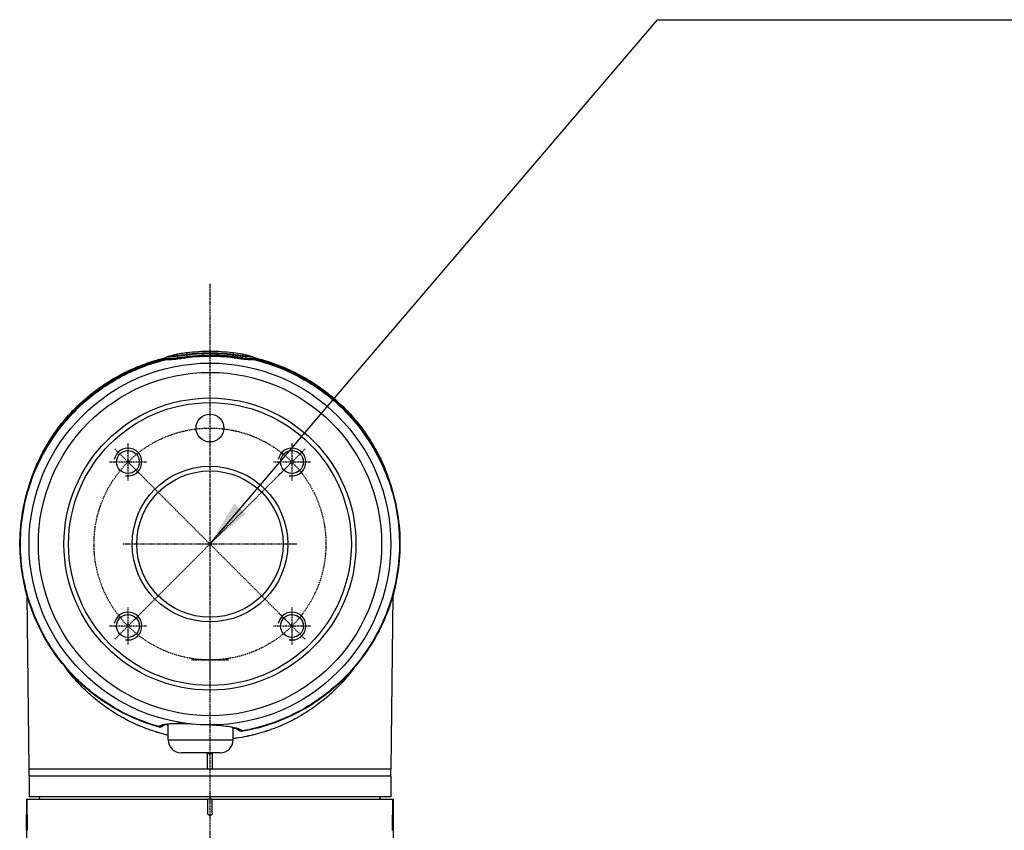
# Model space of a CAD drawing. Header units: millimetres. Extents: x 0 to 4378, y 0 to 2376.
# Tile 143 of 256: x 736 to 948, y 1637 to 1812. Entities that reach past the tile are written whole.
import ezdxf

# ---------------------------------------------------------------- set-up
doc = ezdxf.new("R2010")
doc.units = ezdxf.units.MM
doc.header["$LTSCALE"] = 0.2
doc.linetypes.add('CENTER2', pattern=[1.125, 0.75, -0.125, 0.125, -0.125])
doc.layers.add('01_Object Line', color=4, linetype='Continuous')
doc.layers.add('02_Center Line', color=1, linetype='CENTER2')
doc.styles.add('Rainbow-5.0 Style', font='malgunsl.ttf')
doc.dimstyles.new('Rainbow-5.0 Style', dxfattribs={"dimtxt": 4, "dimasz": 2.5, "dimexe": 1, "dimexo": 1, "dimgap": 1, "dimtad": 1, "dimdsep": 46, "dimtxsty": 'Rainbow-5.0 Style', "dimcen": 0, "dimclrd": 251, "dimclre": 251, "dimclrt": 7, "dimazin": 3, "dimtp": 0.1, "dimtm": 0.1, "dimtfac": 0.61, "dimtmove": 0, "dimatfit": 3, "dimfxl": 1, "dimlwd": -1, "dimlwe": -1, "dimarcsym": 1})

# ---------------------------------------------------------------- blocks, each defined once
blk = doc.blocks.new('A$Cd3ae7b64')
for p, q in [((0, 1138.06), (0, 1138.06)), ((-10.46, 1136.39), (-10.46, 1136.39)), ((40.47, 1102.47), (40.47, 1102.47)), ((-39.43, 1086.22), (-39.43, 1086.22)), ((-39.01, 1048.4), (-39.42, 1085.77)), ((39.42, 1085.78), (39.01, 1048.4)), ((39.43, 1086.24), (39.43, 1086.23)), ((-29.04, 1067.69), (-29.04, 1067.69)), ((29.02, 1067.67), (29.02, 1067.67)), ((-23.26, 1062.35), (-23.26, 1062.35)), ((-22.98, 1062.14), (-22.98, 1062.14)), ((22.98, 1062.14), (22.98, 1062.14)), ((23.26, 1062.35), (23.26, 1062.35)), ((-21.51, 1061.11), (-21.51, 1061.11)), ((-19.69, 1059.97), (-19.69, 1059.97)), ((19.69, 1059.97), (19.69, 1059.97)), ((21.51, 1061.11), (21.51, 1061.11)), ((-18.1, 1059.08), (-18.1, 1059.08)), ((-16.19, 1058.14), (-16.19, 1058.14)), ((-14.45, 1057.4), (-14.45, 1057.4)), ((-9, 1058.18), (-9, 1058.18)), ((-9, 1054.7), (-9, 1058.08)), ((5, 1057.42), (5, 1057.42)), ((5, 1054.7), (5, 1057.32)), ((14.45, 1057.4), (14.45, 1057.4)), ((16.19, 1058.14), (16.19, 1058.14)), ((18.1, 1059.08), (18.1, 1059.08)), ((-12.79, 1056.78), (-12.79, 1056.78)), ((8.7, 1055.61), (8.7, 1055.61)), ((12.79, 1056.78), (12.79, 1056.78)), ((-9, 1054.7), (5, 1054.7)), ((2.2, 1051.9), (-6.2, 1051.9)), ((-0.5, 1048.47), (-0.5, 1051.77)), ((0.5, 1051.77), (0.5, 1048.47)), ((-0.49, 1048.4), (-39.01, 1048.4)), ((-39, 1046.9), (-39, 1048.4)), ((39, 1046.9), (-39, 1046.9)), ((39, 1046.9), (-39, 1046.9)), ((-39, 1046.9), (-39, 1042.4)), ((0.49, 1048.4), (-0.49, 1048.4)), ((39.01, 1048.4), (0.49, 1048.4)), ((39, 1046.9), (39, 1048.4)), ((39, 1046.9), (39, 1042.4)), ((39, 1042.4), (-39, 1042.4)), ((-36.71, 1041.9), (-36.72, 1042.4)), ((36.71, 1041.9), (36.72, 1042.4)), ((-39.47, 1041.9), (-39.53, 1035.2)), ((-39.53, 1035.2), (-39.47, 1041.9)), ((-39.47, 1041.9), (-39.47, 1041.9)), ((-39.43, 1041.9), (-39.47, 1041.9)), ((-39.43, 1041.9), (-0.5, 1041.9)), ((-39.37, 1035.2), (-39.43, 1041.9)), ((0.5, 1041.9), (-0.5, 1041.9)), ((-0.5, 1041.9), (-0.5, 1038.9)), ((0.5, 1041.9), (39.43, 1041.9)), ((0.5, 1038.9), (0.5, 1041.9)), ((39.37, 1035.2), (39.43, 1041.9)), ((39.43, 1041.9), (39.47, 1041.9)), ((39.47, 1041.9), (39.47, 1041.9)), ((39.47, 1041.9), (39.53, 1035.2)), ((39.53, 1035.2), (39.47, 1041.9)), ((-39.53, 1035.2), (-39.13, 998.61)), ((-39.37, 1035.2), (-39.53, 1035.2)), ((39.53, 1035.2), (39.13, 998.61)), ((39.37, 1035.2), (39.53, 1035.2))]:
    blk.add_line(p, q)
for centre, radius in [((0, 1096.9), 39), ((0, 1096.9), 37), ((0, 1096.9), 31.48), ((0, 1096.9), 30.48), ((0, 1121.9), 3), ((-17.68, 1114.58), 2.46), ((17.67, 1114.58), 2.46), ((0, 1096.9), 16.77), ((0, 1096.9), 15.77), ((-17.68, 1079.22), 2.46), ((17.67, 1079.22), 2.46)]:
    blk.add_circle(centre, radius)
for centre, radius, start, end in [((-6.2, 1054.7), 2.8, 180, 270), ((2.2, 1054.7), 2.8, 270, 0), ((0, 1092.29), 40.53, 269.2927, 270.7064)]:
    blk.add_arc(centre, radius, start, end)
for centre, major_axis, ratio, start_param, end_param in [((-0.01, 1138.3), (0.002, 0.393), 0.011038, 2.226159, 2.73087), ((-6.56, 1138.25), (-3.48, -0.56), 0.198993, 1.415823, 1.495187), ((-6.92, 1137.76), (0.013, -0.43), 0.572551, 0.497241, 0.94988), ((-6.29, 1137.49), (0.048, -0.36), 0.068421, 6.045135, 6.04712), ((6.29, 1137.49), (0.044, 0.36), 0.063005, 3.372836, 3.376814), ((6.94, 1137.76), (0.032, 0.43), 0.578776, 2.218613, 2.668297), ((6.57, 1138.25), (-3.48, 0.56), 0.198992, 1.646411, 1.725774), ((-10.75, 1058.49), (0.692, -0.721), 0.94914, 5.222817, 6.283416), ((-10.75, 1058.49), (0.692, -0.721), 0.94914, 0.000231, 0.000366), ((-4.76, 1059.16), (-0.033, -0.999), 0.306864, 5.991051, 6.283189), ((-4.76, 1059.16), (-0.033, -0.999), 0.306864, 0.000003, 0.000147), ((0, 1058.9), (-0.015, -1), 0.222199, 0.000009, 0.066809), ((0, 1058.9), (-0.015, -1), 0.222199, 6.283177, 6.283194), ((0.76, 1058.87), (-0.072, -0.997), 0.306297, 6.283183, 6.575941), ((6.75, 1057.59), (-0.721, -0.693), 0.945259, 6.282953, 6.283018), ((6.75, 1057.59), (-0.721, -0.693), 0.945259, 6.283018, 7.283935), ((0.44, 1048.46), (-0.941, 0.011), 0.685799, 0.008117, 0.114309), ((-0.44, 1048.46), (0.941, 0.011), 0.685799, 6.168879, 6.275069)]:
    blk.add_ellipse(centre, major_axis=major_axis, ratio=ratio, start_param=start_param, end_param=end_param)
for points, knots in [([(-9.27, 1137.22), (-9.06, 1137.31), (-8.84, 1137.38), (-8.38, 1137.51), (-8.12, 1137.59), (-7.57, 1137.74), (-7.28, 1137.81), (-6.99, 1137.87)], [0, 0, 0, 0, 0.0687662, 0.0687662, 0.1523206, 0.1523206, 0.2423805, 0.2423805, 0.2423805, 0.2423805]), ([(-6.99, 1137.87), (-6.48, 1137.99), (-5.97, 1138.05), (-5.3, 1138.14), (-5.15, 1138.16), (-4.99, 1138.17)], [0, 0, 0, 0, 0.1551388, 0.1551388, 0.2022234, 0.2022234, 0.2022234, 0.2022234]), ([(-6.99, 1137.48), (-6.99, 1137.53), (-6.99, 1137.59), (-6.99, 1137.63), (-6.99, 1137.79), (-6.99, 1137.87), (-6.99, 1137.87)], [-8.25646, -8.25646, -8.25646, -8.25646, -7.624618, -7.624618, -7.624618, -5.44854, -5.44854, -5.44854, -5.44854]), ([(-4.99, 1138.17), (-4.99, 1138.17), (-4.99, 1138.09), (-4.99, 1137.92), (-4.99, 1137.87), (-4.99, 1137.81), (-4.99, 1137.75)], [5.554248, 5.554248, 5.554248, 5.554248, 7.771433, 7.771433, 7.771433, 8.384461, 8.384461, 8.384461, 8.384461]), ([(-0.02, 1138.06), (-0.58, 1138.06), (-1.14, 1138.04), (-1.7, 1138.02), (-2.26, 1138), (-2.82, 1137.97), (-3.38, 1137.92), (-3.91, 1137.88), (-4.45, 1137.82), (-4.99, 1137.75)], [0, 0, 0, 0, 1.709554, 1.709554, 1.709554, 3.419104, 3.419104, 3.419104, 5.066451, 5.066451, 5.066451, 5.066451]), ([(-0.01, 1137.94), (-0.84, 1137.94), (-1.67, 1137.91), (-2.92, 1137.84), (-3.34, 1137.8), (-4.16, 1137.73), (-4.58, 1137.68), (-4.99, 1137.63)], [-0.4980541, -0.4980541, -0.4980541, -0.4980541, -0.2482966, -0.2482966, -0.1249533, -0.1249533, -0.0001115, -0.0001115, -0.0001115, -0.0001115]), ([(-0.02, 1138.06), (-0.01, 1138.22), (-0.01, 1138.34), (0, 1138.4), (0, 1138.45), (0, 1138.48), (0, 1138.48)], [0.073579, 0.073579, 0.073579, 0.073579, 1.773456, 1.773456, 1.773456, 2.983853, 2.983853, 2.983853, 2.983853]), ([(4.99, 1137.75), (4.45, 1137.82), (3.91, 1137.88), (3.36, 1137.92), (2.24, 1138.01), (1.11, 1138.06), (-0.02, 1138.06)], [-5.096168, -5.096168, -5.096168, -5.096168, -3.432831, -3.432831, -3.432831, 0, 0, 0, 0]), ([(-0.02, 1137.62), (-0.01, 1137.66), (-0.01, 1137.69), (0, 1137.73), (0, 1137.78), (0, 1137.83), (0, 1137.87), (-0.01, 1137.9), (-0.01, 1137.92), (-0.01, 1137.94)], [-1.0896743, -1.0896743, -1.0896743, -1.0896743, -0.7634499, -0.7634499, -0.7634499, -0.3184296, -0.3184296, -0.3184296, -0.1133023, -0.1133023, -0.1133023, -0.1133023]), ([(4.99, 1137.63), (4.58, 1137.68), (4.16, 1137.73), (3.33, 1137.81), (2.91, 1137.84), (1.66, 1137.91), (0.83, 1137.94), (-0.01, 1137.94)], [-0.4984902, -0.4984902, -0.4984902, -0.4984902, -0.3746356, -0.3746356, -0.2508217, -0.2508217, -0.0000001, -0.0000001, -0.0000001, -0.0000001]), ([(4.99, 1138.17), (4.99, 1138.17), (4.99, 1138.09), (4.99, 1137.92), (4.99, 1137.87), (4.99, 1137.81), (4.99, 1137.75)], [5.554252, 5.554252, 5.554252, 5.554252, 7.771433, 7.771433, 7.771433, 8.384461, 8.384461, 8.384461, 8.384461]), ([(6.99, 1137.87), (6.99, 1137.87), (6.99, 1137.79), (6.99, 1137.63), (6.99, 1137.59), (6.99, 1137.53), (6.99, 1137.48)], [5.448548, 5.448548, 5.448548, 5.448548, 7.624618, 7.624618, 7.624618, 8.25646, 8.25646, 8.25646, 8.25646]), ([(6.99, 1137.87), (7.38, 1137.78), (7.77, 1137.69), (8.34, 1137.53), (8.52, 1137.48), (8.89, 1137.36), (9.08, 1137.3), (9.27, 1137.22)], [0, 0, 0, 0, 0.1203404, 0.1203404, 0.1813036, 0.1813036, 0.2422637, 0.2422637, 0.2422637, 0.2422637]), ([(-11.14, 1057.48), (-15.45, 1058.7), (-19.61, 1060.66), (-26.95, 1065.73), (-30.22, 1068.89), (-35.52, 1076.01), (-37.6, 1080.06), (-40.34, 1088.5), (-41.02, 1093), (-40.9, 1101.86), (-40.11, 1106.35), (-37.15, 1114.72), (-34.96, 1118.71), (-29.47, 1125.7), (-26.11, 1128.78), (-18.66, 1133.64), (-14.48, 1135.48), (-10.17, 1136.58)], [0, 0, 0, 0, 1.344136, 1.344136, 2.675031, 2.675031, 4.00551, 4.00551, 5.33562, 5.33562, 6.666261, 6.666261, 7.998797, 7.998797, 9.330905, 9.330905, 10.665668, 10.665668, 10.665668, 10.665668]), ([(-11.01, 1057.57), (-13.58, 1058.29), (-16.13, 1059.27), (-18.61, 1060.54), (-20.16, 1061.33), (-21.67, 1062.23), (-23.12, 1063.23), (-24.96, 1064.5), (-26.7, 1065.92), (-28.32, 1067.47), (-29.68, 1068.77), (-30.7, 1069.92), (-31.46, 1070.84), (-32.04, 1071.55), (-32.47, 1072.11), (-32.77, 1072.52), (-33.45, 1073.43), (-34.08, 1074.36), (-34.67, 1075.31), (-35.6, 1076.8), (-36.1, 1077.79), (-36.32, 1078.22), (-37.36, 1080.24), (-38.22, 1082.33), (-38.9, 1084.43), (-38.94, 1084.56), (-39.01, 1084.78), (-39.1, 1085.09), (-39.27, 1085.65), (-39.53, 1086.52), (-39.79, 1087.68), (-40.24, 1089.62), (-40.38, 1090.71), (-40.42, 1090.98), (-40.5, 1091.51), (-40.56, 1092.04), (-40.62, 1092.57), (-40.8, 1094.31), (-40.88, 1096), (-40.84, 1097.7), (-40.83, 1098.42), (-40.79, 1099.13), (-40.74, 1099.81), (-40.46, 1103.78), (-39.64, 1107.02), (-38.91, 1109.32), (-38.72, 1109.91), (-38.54, 1110.43), (-38.37, 1110.9), (-37.8, 1112.47), (-37.23, 1113.73), (-36.76, 1114.71), (-36.19, 1115.88), (-35.77, 1116.64), (-35.56, 1117), (-34.04, 1119.68), (-32.76, 1121.31), (-32.15, 1122.09), (-31.97, 1122.32), (-31.84, 1122.48), (-31.78, 1122.56), (-31.3, 1123.14), (-30.59, 1124), (-29.57, 1125.08), (-28.24, 1126.48), (-27.38, 1127.21), (-27.15, 1127.42), (-27.02, 1127.54), (-26.89, 1127.65), (-26.76, 1127.77), (-25.19, 1129.13), (-23.51, 1130.36), (-21.77, 1131.45), (-20.22, 1132.43), (-18.25, 1133.53), (-15.83, 1134.55), (-15.03, 1134.89), (-13.97, 1135.31), (-12.63, 1135.75), (-11.69, 1136.05), (-10.62, 1136.36), (-9.41, 1136.65)], [-1, -1, -1, -1, -0.923133, -0.923133, -0.923133, -0.875, -0.875, -0.875, -0.8125, -0.8125, -0.8125, -0.777211, -0.777211, -0.777211, -0.75, -0.75, -0.75, -0.71875, -0.71875, -0.71875, -0.6875, -0.6875, -0.6875, -0.625, -0.625, -0.625, -0.613903, -0.613903, -0.613903, -0.59375, -0.59375, -0.59375, -0.5625, -0.5625, -0.5625, -0.547989, -0.547989, -0.547989, -0.5, -0.5, -0.5, -0.484864, -0.484864, -0.484864, -0.397359, -0.397359, -0.397359, -0.375, -0.375, -0.375, -0.346559, -0.346559, -0.346559, -0.3125, -0.3125, -0.3125, -0.264588, -0.264588, -0.264588, -0.25, -0.25, -0.25, -0.21875, -0.21875, -0.21875, -0.1875, -0.1875, -0.1875, -0.182675, -0.182675, -0.182675, -0.125, -0.125, -0.125, -0.0625, -0.0625, -0.0625, -0.025808, -0.025808, -0.025808, 0, 0, 0, 0]), ([(-39.42, 1108.06), (-39.24, 1108.72), (-39.05, 1109.38), (-38.66, 1110.61), (-38.46, 1111.18), (-38.01, 1112.4), (-37.75, 1113.05), (-37.33, 1114.03), (-37.18, 1114.38), (-36.66, 1115.49), (-36.27, 1116.27), (-35.38, 1117.91), (-34.86, 1118.77), (-33.68, 1120.59), (-33, 1121.55), (-31.89, 1122.99), (-31.48, 1123.48), (-30.28, 1124.89), (-29.44, 1125.79), (-27.7, 1127.47), (-26.82, 1128.25), (-25.07, 1129.68), (-24.22, 1130.32), (-22.55, 1131.47), (-21.74, 1131.99), (-19.44, 1133.34), (-17.89, 1134.13), (-15.04, 1135.36), (-13.78, 1135.83), (-11.58, 1136.53), (-10.68, 1136.78), (-9.75, 1137)], [-6.270075, -6.270075, -6.270075, -6.270075, -5.984557, -5.984557, -5.735856, -5.735856, -5.451942, -5.451942, -5.300422, -5.300422, -4.9539, -4.9539, -4.557704, -4.557704, -4.105179, -4.105179, -3.863816, -3.863816, -3.40942, -3.40942, -2.98401, -2.98401, -2.611687, -2.611687, -2.28576, -2.28576, -1.715015, -1.715015, -1.28633, -1.28633, -0.994115, -0.994115, -0.994115, -0.994115]), ([(-38.42, 1111.1), (-38.35, 1111.32), (-38.27, 1111.54), (-38.18, 1111.76), (-36.53, 1116.15), (-34.11, 1120.29), (-30.92, 1123.96), (-30.87, 1124.01), (-30.8, 1124.09), (-30.77, 1124.12), (-30.74, 1124.17), (-30.71, 1124.2), (-30.67, 1124.24), (-29.77, 1125.26), (-28.45, 1126.67), (-26.49, 1128.33), (-26.03, 1128.71), (-25.54, 1129.11), (-25.01, 1129.52), (-24.36, 1130.02), (-23.64, 1130.54), (-22.85, 1131.06), (-22.14, 1131.54), (-21.38, 1132.02), (-20.55, 1132.49), (-20.14, 1132.73), (-19.71, 1132.97), (-19.26, 1133.2), (-19.04, 1133.32), (-18.81, 1133.44), (-18.58, 1133.56), (-18.35, 1133.67), (-18.09, 1133.8), (-17.87, 1133.9), (-17.84, 1133.92), (-17.8, 1133.94), (-17.76, 1133.96), (-15.24, 1135.16), (-12.72, 1136.04), (-10.36, 1136.65)], [0.2305747, 0.2305747, 0.2305747, 0.2305747, 0.2431558, 0.2431558, 0.2431558, 0.4960937, 0.4960937, 0.4960937, 0.4998798, 0.4998798, 0.4998798, 0.5044509, 0.5044509, 0.5044509, 0.625, 0.625, 0.625, 0.6529348, 0.6529348, 0.6529348, 0.6875, 0.6875, 0.6875, 0.71875, 0.71875, 0.71875, 0.734375, 0.734375, 0.734375, 0.7421875, 0.7421875, 0.7421875, 0.75, 0.75, 0.75, 0.7513839, 0.7513839, 0.7513839, 0.8432517, 0.8432517, 0.8432517, 0.8432517]), ([(-10.6, 1136.47), (-10.57, 1136.49), (-10.54, 1136.52), (-10.4, 1136.62), (-10.3, 1136.69), (-10.03, 1136.86), (-9.86, 1136.95), (-9.69, 1137.04)], [0.010133, 0.010133, 0.010133, 0.010133, 0.0221129, 0.0221129, 0.0619726, 0.0619726, 0.1223725, 0.1223725, 0.1223725, 0.1223725]), ([(-10.58, 1136.47), (-10.53, 1136.5), (-10.48, 1136.53), (-10.27, 1136.64), (-10.07, 1136.75), (-9.58, 1136.87), (-9.28, 1136.89), (-8.95, 1136.88)], [28.181067, 28.181067, 28.181067, 28.181067, 28.758819, 28.758819, 30.087278, 30.087278, 31.415738, 31.415738, 31.415738, 31.415738]), ([(-10.17, 1136.58), (-10.11, 1136.6), (-10.04, 1136.61), (-9.73, 1136.66), (-9.51, 1136.65), (-9.41, 1136.65)], [-0.04823544, -0.04823544, -0.04823544, -0.04823544, -0.03728617, -0.03728617, -0.00001779, -0.00001779, -0.00001779, -0.00001779]), ([(-7, 1137.36), (-7.84, 1137.23), (-8.58, 1137.23), (-9.08, 1137.18), (-9.36, 1137.15), (-9.57, 1137.1), (-9.69, 1137.04)], [6.83821, 6.83821, 6.83821, 6.83821, 9.362067, 9.362067, 9.362067, 10.748111, 10.748111, 10.748111, 10.748111]), ([(-9.41, 1136.65), (-8.94, 1136.64), (-8.39, 1136.67), (-7.51, 1136.75), (-7.21, 1136.79), (-6.75, 1136.85), (-6.59, 1136.87), (-6.28, 1136.91), (-6.17, 1136.93), (-5.97, 1136.96)], [-0.4608596, -0.4608596, -0.4608596, -0.4608596, -0.2319778, -0.2319778, -0.1176594, -0.1176594, -0.0605125, -0.0605125, -0.000004, -0.000004, -0.000004, -0.000004]), ([(-6.99, 1137.48), (-7.65, 1137.39), (-8.24, 1137.35), (-8.66, 1137.33), (-8.9, 1137.31), (-9.09, 1137.28), (-9.21, 1137.24), (-9.25, 1137.23), (-9.27, 1137.22), (-9.3, 1137.21)], [7.141582, 7.141582, 7.141582, 7.141582, 9.362054, 9.362054, 9.362054, 10.573628, 10.573628, 10.573628, 10.889931, 10.889931, 10.889931, 10.889931]), ([(-0.01, 1137.42), (-0.79, 1137.42), (-1.57, 1137.4), (-2.35, 1137.35), (-3.13, 1137.31), (-3.91, 1137.24), (-4.68, 1137.15), (-4.69, 1137.15), (-4.69, 1137.15), (-4.69, 1137.15), (-5.46, 1137.06), (-6.24, 1136.93), (-7, 1136.83), (-7, 1136.83), (-7.01, 1136.83), (-7.01, 1136.83), (-7.4, 1136.78), (-7.77, 1136.74), (-8.12, 1136.72), (-8.48, 1136.69), (-8.81, 1136.67), (-9.11, 1136.68)], [27.547428, 27.547428, 27.547428, 27.547428, 29.915632, 29.915632, 29.915632, 32.28311, 32.28311, 32.28311, 32.293424, 32.293424, 32.293424, 34.650769, 34.650769, 34.650769, 34.666423, 34.666423, 34.666423, 35.852922, 35.852922, 35.852922, 37.039421, 37.039421, 37.039421, 37.039421]), ([(-8.95, 1136.88), (-8.91, 1136.88), (-8.87, 1136.88), (-8.79, 1136.88), (-8.74, 1136.88), (-8.62, 1136.89), (-8.54, 1136.89), (-8.39, 1136.9), (-8.33, 1136.9), (-8.19, 1136.91), (-8.11, 1136.92), (-7.75, 1136.94), (-7.39, 1136.98), (-6.99, 1137.03)], [0, 0, 0, 0, 0.0146911, 0.0146911, 0.0270405, 0.0270405, 0.0580232, 0.0580232, 0.077436, 0.077436, 0.1037284, 0.1037284, 0.1923796, 0.1923796, 0.1923796, 0.1923796]), ([(-4.99, 1137.63), (-5.08, 1137.62), (-5.17, 1137.61), (-5.27, 1137.6), (-5.28, 1137.59), (-5.3, 1137.59), (-5.32, 1137.59), (-5.43, 1137.57), (-5.55, 1137.56), (-5.66, 1137.54), (-5.77, 1137.53), (-5.88, 1137.51), (-5.99, 1137.5), (-6.1, 1137.48), (-6.21, 1137.47), (-6.32, 1137.45), (-6.44, 1137.44), (-6.55, 1137.42), (-6.66, 1137.41), (-6.77, 1137.39), (-6.88, 1137.37), (-7, 1137.36)], [4.856578, 4.856578, 4.856578, 4.856578, 5.128657, 5.128657, 5.128657, 5.185049, 5.185049, 5.185049, 5.513346, 5.513346, 5.513346, 5.841966, 5.841966, 5.841966, 6.171736, 6.171736, 6.171736, 6.503514, 6.503514, 6.503514, 6.83821, 6.83821, 6.83821, 6.83821]), ([(-6.99, 1137.03), (-6.95, 1137.03), (-6.92, 1137.04), (-6.89, 1137.04), (-6.59, 1137.09), (-6.29, 1137.13), (-5.99, 1137.17), (-5.66, 1137.22), (-5.32, 1137.27), (-4.99, 1137.31)], [33.655801, 33.655801, 33.655801, 33.655801, 33.760716, 33.760716, 33.760716, 34.688162, 34.688162, 34.688162, 35.7207, 35.7207, 35.7207, 35.7207]), ([(-6.99, 1137.03), (-6.88, 1137.05), (-6.77, 1137.06), (-6.66, 1137.08), (-6.65, 1137.08), (-6.64, 1137.08), (-6.63, 1137.08)], [16.2049031, 16.2049031, 16.2049031, 16.2049031, 16.5350251, 16.5350251, 16.5350251, 16.5670172, 16.5670172, 16.5670172, 16.5670172]), ([(-4.99, 1137.75), (-5.01, 1137.75), (-5.03, 1137.75), (-5.61, 1137.68), (-6.16, 1137.6), (-6.71, 1137.52)], [5.066455, 5.066455, 5.066455, 5.066455, 5.128657, 5.128657, 6.83821, 6.83821, 6.83821, 6.83821]), ([(-5.97, 1136.96), (-3.98, 1137.26), (-1.99, 1137.4), (2, 1137.4), (3.98, 1137.26), (5.97, 1136.96)], [0, 0, 0, 0, 0.604975, 0.604975, 1.212492, 1.212492, 1.212492, 1.212492]), ([(-4.99, 1137.31), (-4.16, 1137.41), (-3.34, 1137.49), (-1.68, 1137.59), (-0.85, 1137.62), (-0.02, 1137.62)], [35.720723, 35.720723, 35.720723, 35.720723, 38.259702, 38.259702, 40.798705, 40.798705, 40.798705, 40.798705]), ([(4.99, 1137.31), (4.16, 1137.41), (3.33, 1137.49), (1.66, 1137.59), (0.82, 1137.62), (-0.02, 1137.62)], [35.720722, 35.720722, 35.720722, 35.720722, 38.259702, 38.259702, 40.798705, 40.798705, 40.798705, 40.798705]), ([(9.12, 1136.68), (8.81, 1136.68), (8.48, 1136.69), (8.13, 1136.72), (7.77, 1136.74), (7.4, 1136.78), (7.01, 1136.83), (6.25, 1136.93), (5.47, 1137.06), (4.69, 1137.15), (3.91, 1137.24), (3.14, 1137.31), (2.36, 1137.35), (2.35, 1137.35), (2.35, 1137.35), (2.34, 1137.35), (1.57, 1137.4), (0.79, 1137.42), (0.02, 1137.42), (0.01, 1137.42), (0, 1137.42), (-0.01, 1137.42)], [-37.039421, -37.039421, -37.039421, -37.039421, -35.852961, -35.852961, -35.852961, -34.66644, -34.66644, -34.66644, -32.296832, -32.296832, -32.296832, -29.935323, -29.935323, -29.935323, -29.920458, -29.920458, -29.920458, -27.574383, -27.574383, -27.574383, -27.547428, -27.547428, -27.547428, -27.547428]), ([(6.72, 1137.52), (6.16, 1137.6), (5.6, 1137.68), (5.03, 1137.75), (5.01, 1137.75), (4.99, 1137.75)], [-6.865662, -6.865662, -6.865662, -6.865662, -5.149247, -5.149247, -5.09617, -5.09617, -5.09617, -5.09617]), ([(7, 1137.36), (6.88, 1137.37), (6.77, 1137.39), (6.66, 1137.41), (6.55, 1137.42), (6.44, 1137.44), (6.33, 1137.45), (6.22, 1137.47), (6.11, 1137.48), (6, 1137.5), (5.89, 1137.51), (5.77, 1137.53), (5.66, 1137.54), (5.55, 1137.56), (5.44, 1137.57), (5.33, 1137.59), (5.31, 1137.59), (5.29, 1137.59), (5.26, 1137.6), (5.17, 1137.61), (5.08, 1137.62), (4.99, 1137.63)], [-6.865662, -6.865662, -6.865662, -6.865662, -6.53091, -6.53091, -6.53091, -6.199058, -6.199058, -6.199058, -5.869205, -5.869205, -5.869205, -5.540502, -5.540502, -5.540502, -5.212131, -5.212131, -5.212131, -5.149247, -5.149247, -5.149247, -4.883582, -4.883582, -4.883582, -4.883582]), ([(6.99, 1137.03), (6.96, 1137.03), (6.93, 1137.04), (6.89, 1137.04), (6.59, 1137.09), (6.3, 1137.13), (6, 1137.17), (5.67, 1137.22), (5.33, 1137.27), (4.99, 1137.31)], [33.655801, 33.655801, 33.655801, 33.655801, 33.760753, 33.760753, 33.760753, 34.688313, 34.688313, 34.688313, 35.7207, 35.7207, 35.7207, 35.7207]), ([(5.97, 1136.96), (6.17, 1136.93), (6.27, 1136.91), (6.59, 1136.86), (6.74, 1136.84), (7.2, 1136.78), (7.51, 1136.75), (8.39, 1136.67), (8.94, 1136.64), (9.41, 1136.65)], [-0.3780935, -0.3780935, -0.3780935, -0.3780935, -0.3289343, -0.3289343, -0.2821356, -0.2821356, -0.188521, -0.188521, -0.0002986, -0.0002986, -0.0002986, -0.0002986]), ([(6.64, 1137.08), (6.64, 1137.08), (6.65, 1137.08), (6.66, 1137.08), (6.77, 1137.06), (6.88, 1137.05), (6.99, 1137.03)], [-16.5926459, -16.5926459, -16.5926459, -16.5926459, -16.565263, -16.565263, -16.565263, -16.2347997, -16.2347997, -16.2347997, -16.2347997]), ([(9.41, 1136.65), (13.79, 1135.61), (17.99, 1133.85), (21.78, 1131.46), (23.76, 1130.21), (25.67, 1128.76), (27.42, 1127.18), (29.17, 1125.59), (30.77, 1123.87), (32.21, 1122.02), (33.66, 1120.17), (34.96, 1118.16), (36.07, 1116.08), (37.18, 1113.99), (38.09, 1111.83), (38.82, 1109.6), (39.56, 1107.36), (40.1, 1105.03), (40.44, 1102.7), (40.77, 1100.36), (40.9, 1098.01), (40.83, 1095.66), (40.69, 1090.94), (39.71, 1086.2), (37.96, 1081.81), (37.08, 1079.61), (36.03, 1077.51), (34.8, 1075.51), (33.57, 1073.51), (32.15, 1071.59), (30.58, 1069.82), (29.02, 1068.05), (27.32, 1066.44), (25.48, 1064.97), (23.64, 1063.51), (21.65, 1062.18), (19.58, 1061.05), (15.63, 1058.89), (11.38, 1057.41), (6.92, 1056.64)], [0, 0, 0, 0, 0.1205223, 0.1205223, 0.1205223, 0.1837668, 0.1837668, 0.1837668, 0.2470112, 0.2470112, 0.2470112, 0.3102557, 0.3102557, 0.3102557, 0.3735002, 0.3735002, 0.3735002, 0.4367446, 0.4367446, 0.4367446, 0.4999891, 0.4999891, 0.4999891, 0.6264781, 0.6264781, 0.6264781, 0.6897225, 0.6897225, 0.6897225, 0.752967, 0.752967, 0.752967, 0.8162115, 0.8162115, 0.8162115, 0.879456, 0.879456, 0.879456, 1, 1, 1, 1]), ([(9.39, 1137.14), (9.37, 1137.18), (9.31, 1137.21), (9.22, 1137.24), (9.09, 1137.28), (8.9, 1137.31), (8.48, 1137.34), (8.26, 1137.35), (8.01, 1137.37), (7.71, 1137.4), (7.36, 1137.43), (6.99, 1137.48)], [-11.532711, -11.532711, -11.532711, -11.532711, -10.602154, -10.602154, -10.602154, -9.390513, -9.390513, -8.401614, -8.401614, -8.401614, -7.169191, -7.169191, -7.169191, -7.169191]), ([(6.99, 1137.03), (7.33, 1136.98), (7.67, 1136.95), (7.98, 1136.93), (8, 1136.92), (8.01, 1136.92), (8.03, 1136.92), (8.36, 1136.9), (8.67, 1136.88), (8.95, 1136.88)], [-33.655783, -33.655783, -33.655783, -33.655783, -32.588177, -32.588177, -32.588177, -32.535769, -32.535769, -32.535769, -31.415738, -31.415738, -31.415738, -31.415738]), ([(9.69, 1137.04), (9.58, 1137.1), (9.37, 1137.15), (9.09, 1137.18), (8.58, 1137.23), (7.85, 1137.23), (7, 1137.36)], [-10.776676, -10.776676, -10.776676, -10.776676, -9.390513, -9.390513, -9.390513, -6.865662, -6.865662, -6.865662, -6.865662]), ([(10.17, 1136.58), (14.43, 1135.49), (18.57, 1133.68), (25.99, 1128.87), (29.36, 1125.81), (34.88, 1118.84), (37.09, 1114.85), (40.07, 1106.49), (40.89, 1102.01), (41.03, 1093.14), (40.36, 1088.63), (37.66, 1080.16), (35.57, 1076.1), (30.28, 1068.96), (27.02, 1065.8), (19.75, 1060.74), (15.64, 1058.78), (9.95, 1057.13), (8.5, 1056.8), (7.04, 1056.54)], [0, 0, 0, 0, 1.319386, 1.319386, 2.652362, 2.652362, 3.984445, 3.984445, 5.315561, 5.315561, 6.64715, 6.64715, 7.982448, 7.982448, 9.310523, 9.310523, 10.641098, 10.641098, 11.086445, 11.086445, 11.086445, 11.086445]), ([(8.95, 1136.88), (9.28, 1136.89), (9.58, 1136.87), (10.08, 1136.75), (10.28, 1136.64), (10.49, 1136.53), (10.54, 1136.5), (10.59, 1136.47)], [-31.415738, -31.415738, -31.415738, -31.415738, -30.087278, -30.087278, -28.758819, -28.758819, -28.157904, -28.157904, -28.157904, -28.157904]), ([(10.17, 1136.58), (10.11, 1136.6), (10.04, 1136.61), (9.73, 1136.66), (9.51, 1136.65), (9.41, 1136.65)], [0.0421098, 0.0421098, 0.0421098, 0.0421098, 0.0713463, 0.0713463, 0.1704652, 0.1704652, 0.1704652, 0.1704652]), ([(9.69, 1137.04), (9.77, 1137), (9.85, 1136.96), (10.03, 1136.86), (10.14, 1136.8), (10.37, 1136.65), (10.49, 1136.56), (10.61, 1136.47)], [0, 0, 0, 0, 0.0274627, 0.0274627, 0.0667518, 0.0667518, 0.1125788, 0.1125788, 0.1125788, 0.1125788]), ([(9.7, 1137.03), (10.21, 1136.91), (10.7, 1136.78), (11.95, 1136.42), (12.68, 1136.18), (13.39, 1135.94)], [3.3579541, 3.3579541, 3.3579541, 3.3579541, 3.6313735, 3.6313735, 4.0773447, 4.0773447, 4.0773447, 4.0773447]), ([(9.76, 1137), (11.65, 1136.54), (13.47, 1135.96), (15.87, 1135.01), (16.52, 1134.73), (17.88, 1134.11), (18.59, 1133.75), (21.14, 1132.41), (22.86, 1131.31), (24.88, 1129.81), (25.29, 1129.49), (26.63, 1128.42), (27.51, 1127.64), (29.25, 1125.98), (30.09, 1125.09), (31.29, 1123.71), (31.69, 1123.23), (32.47, 1122.25), (32.85, 1121.75), (33.59, 1120.7), (33.96, 1120.17), (35.05, 1118.47), (35.73, 1117.3), (36.66, 1115.49), (36.96, 1114.86), (37.53, 1113.58), (37.81, 1112.92), (38.33, 1111.56), (38.57, 1110.87), (38.91, 1109.82), (39.02, 1109.46), (39.23, 1108.74), (39.33, 1108.38), (39.42, 1108.02)], [-19.319732, -19.319732, -19.319732, -19.319732, -18.308332, -18.308332, -17.924512, -17.924512, -17.485993, -17.485993, -16.316696, -16.316696, -16.006668, -16.006668, -15.296307, -15.296307, -14.534305, -14.534305, -14.139555, -14.139555, -13.730091, -13.730091, -13.30546, -13.30546, -12.401825, -12.401825, -11.929878, -11.929878, -11.437802, -11.437802, -10.9252, -10.9252, -10.663362, -10.663362, -10.401262, -10.401262, -10.401262, -10.401262]), ([(10.37, 1136.65), (10.4, 1136.64), (10.44, 1136.63), (10.48, 1136.62), (11.22, 1136.43), (11.97, 1136.21), (12.73, 1135.96), (12.83, 1135.93), (12.93, 1135.9), (13.03, 1135.86), (13.77, 1135.62), (14.52, 1135.35), (15.27, 1135.04), (15.34, 1135.02), (15.41, 1134.99), (15.48, 1134.96), (15.84, 1134.82), (16.2, 1134.66), (16.56, 1134.51), (16.78, 1134.41), (16.99, 1134.31), (17.21, 1134.22), (17.32, 1134.17), (17.42, 1134.12), (17.53, 1134.07), (17.63, 1134.02), (17.71, 1133.98), (17.82, 1133.93), (17.83, 1133.92), (17.84, 1133.92), (17.86, 1133.91), (19.28, 1133.23), (20.54, 1132.52), (21.67, 1131.82), (22.4, 1131.37), (23.07, 1130.93), (23.69, 1130.49), (24.39, 1130), (25.03, 1129.51), (25.61, 1129.05), (26.12, 1128.64), (26.59, 1128.25), (27.01, 1127.87), (27.83, 1127.16), (28.5, 1126.52), (29.05, 1125.97), (29.17, 1125.84), (29.29, 1125.73), (29.4, 1125.61), (29.7, 1125.3), (29.97, 1125.02), (30.19, 1124.78), (30.3, 1124.65), (30.4, 1124.54), (30.5, 1124.44), (30.52, 1124.4), (30.55, 1124.37), (30.58, 1124.34), (30.6, 1124.32), (30.61, 1124.31), (30.63, 1124.29), (30.65, 1124.26), (30.67, 1124.24), (30.69, 1124.22), (30.7, 1124.21), (30.71, 1124.2), (30.72, 1124.19), (30.72, 1124.18), (30.72, 1124.18), (30.72, 1124.18), (30.72, 1124.18), (30.73, 1124.18), (30.73, 1124.18), (30.73, 1124.17), (30.74, 1124.17), (30.75, 1124.15), (31.07, 1123.78), (31.39, 1123.41), (31.69, 1123.04), (32.62, 1121.9), (33.47, 1120.74), (34.23, 1119.57), (35.01, 1118.37), (35.71, 1117.17), (36.32, 1115.96), (36.96, 1114.72), (37.52, 1113.48), (38, 1112.24), (38.15, 1111.85), (38.3, 1111.46), (38.44, 1111.06)], [0.1575519, 0.1575519, 0.1575519, 0.1575519, 0.1589987, 0.1589987, 0.1589987, 0.1875, 0.1875, 0.1875, 0.1911709, 0.1911709, 0.1911709, 0.21875, 0.21875, 0.21875, 0.2212271, 0.2212271, 0.2212271, 0.234375, 0.234375, 0.234375, 0.2421875, 0.2421875, 0.2421875, 0.2460938, 0.2460938, 0.2460938, 0.2496161, 0.2496161, 0.2496161, 0.25, 0.25, 0.25, 0.2912742, 0.2912742, 0.2912742, 0.3179228, 0.3179228, 0.3179228, 0.3481944, 0.3481944, 0.3481944, 0.375, 0.375, 0.375, 0.4261619, 0.4261619, 0.4261619, 0.4375, 0.4375, 0.4375, 0.46875, 0.46875, 0.46875, 0.484375, 0.484375, 0.484375, 0.4893023, 0.4893023, 0.4893023, 0.4921875, 0.4921875, 0.4921875, 0.4960938, 0.4960938, 0.4960938, 0.4980469, 0.4980469, 0.4980469, 0.4986572, 0.4986572, 0.4986572, 0.4992676, 0.4992676, 0.4992676, 0.5, 0.5, 0.5, 0.5215625, 0.5215625, 0.5215625, 0.5877727, 0.5877727, 0.5877727, 0.656049, 0.656049, 0.656049, 0.7265974, 0.7265974, 0.7265974, 0.7491272, 0.7491272, 0.7491272, 0.7491272]), ([(-39.42, 1085.55), (-39.46, 1085.71), (-39.5, 1085.86), (-39.68, 1086.58), (-39.81, 1087.15), (-39.92, 1087.71)], [6.1264658, 6.1264658, 6.1264658, 6.1264658, 6.1930366, 6.1930366, 6.4326767, 6.4326767, 6.4326767, 6.4326767]), ([(-9, 1055.68), (-9.23, 1055.74), (-9.47, 1055.79), (-9.72, 1055.86), (-10.04, 1055.94), (-10.37, 1056.03), (-10.71, 1056.12), (-10.88, 1056.17), (-11.05, 1056.22), (-11.22, 1056.27), (-11.31, 1056.3), (-11.4, 1056.33), (-11.48, 1056.35), (-11.53, 1056.37), (-11.57, 1056.38), (-11.62, 1056.39), (-11.64, 1056.4), (-11.66, 1056.41), (-11.68, 1056.42), (-11.7, 1056.42), (-11.72, 1056.43), (-11.73, 1056.43), (-11.74, 1056.43), (-11.75, 1056.44), (-11.75, 1056.44), (-12.19, 1056.58), (-12.73, 1056.75), (-13.35, 1056.98), (-13.66, 1057.09), (-13.99, 1057.22), (-14.34, 1057.36), (-14.52, 1057.43), (-14.7, 1057.5), (-14.89, 1057.58), (-14.98, 1057.61), (-15.07, 1057.65), (-15.17, 1057.69), (-15.22, 1057.71), (-15.27, 1057.73), (-15.31, 1057.75), (-15.34, 1057.77), (-15.36, 1057.78), (-15.39, 1057.79), (-15.41, 1057.8), (-15.43, 1057.81), (-15.46, 1057.82), (-16.31, 1058.18), (-17.02, 1058.53), (-17.61, 1058.83), (-18.18, 1059.12), (-18.64, 1059.37), (-18.98, 1059.56), (-18.99, 1059.56), (-18.99, 1059.56), (-18.99, 1059.57), (-19.01, 1059.57), (-19.03, 1059.59), (-19.05, 1059.6), (-19.64, 1059.93), (-20.2, 1060.26), (-20.74, 1060.6), (-21.26, 1060.93), (-21.75, 1061.27), (-22.23, 1061.6), (-22.26, 1061.62), (-22.29, 1061.64), (-22.33, 1061.67), (-23.38, 1062.41), (-24.4, 1063.21), (-25.39, 1064.07), (-26.37, 1064.92), (-27.31, 1065.82), (-28.21, 1066.78), (-28.21, 1066.79), (-28.22, 1066.79), (-28.23, 1066.8), (-29.2, 1067.84), (-30.17, 1068.98), (-31.1, 1070.23)], [0.1443418, 0.1443418, 0.1443418, 0.1443418, 0.15625, 0.15625, 0.15625, 0.171875, 0.171875, 0.171875, 0.1796875, 0.1796875, 0.1796875, 0.1835937, 0.1835937, 0.1835937, 0.1855469, 0.1855469, 0.1855469, 0.1865234, 0.1865234, 0.1865234, 0.1872559, 0.1872559, 0.1872559, 0.1875, 0.1875, 0.1875, 0.21875, 0.21875, 0.21875, 0.234375, 0.234375, 0.234375, 0.2421875, 0.2421875, 0.2421875, 0.2460937, 0.2460937, 0.2460937, 0.2480469, 0.2480469, 0.2480469, 0.2490234, 0.2490234, 0.2490234, 0.25, 0.25, 0.25, 0.28125, 0.28125, 0.28125, 0.3120117, 0.3120117, 0.3120117, 0.3123779, 0.3123779, 0.3123779, 0.3134758, 0.3134758, 0.3134758, 0.34375, 0.34375, 0.34375, 0.3730469, 0.3730469, 0.3730469, 0.375, 0.375, 0.375, 0.4375, 0.4375, 0.4375, 0.4995117, 0.4995117, 0.4995117, 0.5, 0.5, 0.5, 0.5793231, 0.5793231, 0.5793231, 0.5793231]), ([(31.11, 1070.25), (30.18, 1069), (29.22, 1067.86), (28.25, 1066.82), (28.24, 1066.81), (28.24, 1066.81), (28.23, 1066.8), (27.32, 1065.84), (26.38, 1064.92), (25.39, 1064.07), (24.44, 1063.24), (23.45, 1062.46), (22.43, 1061.74), (22.39, 1061.71), (22.36, 1061.69), (22.33, 1061.67), (21.82, 1061.31), (21.29, 1060.95), (20.73, 1060.6), (20.2, 1060.26), (19.64, 1059.93), (19.05, 1059.6), (19.04, 1059.59), (19.02, 1059.58), (19, 1059.57), (18.98, 1059.56), (18.98, 1059.56), (18.97, 1059.55), (18.63, 1059.36), (18.18, 1059.12), (17.61, 1058.83), (17.04, 1058.54), (16.33, 1058.2), (15.5, 1057.83), (15.49, 1057.83), (15.47, 1057.82), (15.46, 1057.82), (14.67, 1057.48), (13.97, 1057.2), (13.35, 1056.98), (13.04, 1056.86), (12.75, 1056.76), (12.48, 1056.67), (12.35, 1056.63), (12.22, 1056.59), (12.1, 1056.55), (12.04, 1056.53), (11.98, 1056.51), (11.92, 1056.49), (11.89, 1056.48), (11.86, 1056.47), (11.83, 1056.46), (11.82, 1056.46), (11.8, 1056.45), (11.79, 1056.45), (11.78, 1056.45), (11.77, 1056.44), (11.76, 1056.44), (11.76, 1056.44), (11.75, 1056.44), (11.75, 1056.44), (11.04, 1056.21), (10.36, 1056.02), (9.72, 1055.86), (9.4, 1055.77), (9.09, 1055.7), (8.78, 1055.63), (8.63, 1055.6), (8.48, 1055.56), (8.34, 1055.53), (8.27, 1055.51), (8.19, 1055.5), (8.12, 1055.48), (8.09, 1055.48), (8.05, 1055.47), (8.01, 1055.46), (8, 1055.46), (7.98, 1055.45), (7.96, 1055.45), (7.95, 1055.45), (7.93, 1055.44), (7.92, 1055.44), (7.92, 1055.44), (7.91, 1055.44), (7.91, 1055.44), (7.18, 1055.29), (6.48, 1055.17), (5.8, 1055.07), (5.53, 1055.03), (5.26, 1054.99), (5, 1054.96)], [0.4203626, 0.4203626, 0.4203626, 0.4203626, 0.4995117, 0.4995117, 0.4995117, 0.5, 0.5, 0.5, 0.5625, 0.5625, 0.5625, 0.6230469, 0.6230469, 0.6230469, 0.625, 0.625, 0.625, 0.65625, 0.65625, 0.65625, 0.6865234, 0.6865234, 0.6865234, 0.6873779, 0.6873779, 0.6873779, 0.6884698, 0.6884698, 0.6884698, 0.71875, 0.71875, 0.71875, 0.7495117, 0.7495117, 0.7495117, 0.75, 0.75, 0.75, 0.78125, 0.78125, 0.78125, 0.796875, 0.796875, 0.796875, 0.8046875, 0.8046875, 0.8046875, 0.8085938, 0.8085938, 0.8085938, 0.8105469, 0.8105469, 0.8105469, 0.8115234, 0.8115234, 0.8115234, 0.8122559, 0.8122559, 0.8122559, 0.8125, 0.8125, 0.8125, 0.84375, 0.84375, 0.84375, 0.859375, 0.859375, 0.859375, 0.8671875, 0.8671875, 0.8671875, 0.8710938, 0.8710938, 0.8710938, 0.8730469, 0.8730469, 0.8730469, 0.8740234, 0.8740234, 0.8740234, 0.8747559, 0.8747559, 0.8747559, 0.875, 0.875, 0.875, 0.90625, 0.90625, 0.90625, 0.918548, 0.918548, 0.918548, 0.918548]), ([(-10.06, 1057.77), (-10.16, 1057.68), (-10.28, 1057.59), (-10.53, 1057.48), (-10.66, 1057.45), (-10.9, 1057.43), (-11.02, 1057.45), (-11.14, 1057.48)], [0, 0, 0, 0, 0.0507772, 0.0507772, 0.0917872, 0.0917872, 0.1292013, 0.1292013, 0.1292013, 0.1292013]), ([(-11.01, 1057.57), (-10.83, 1057.74), (-10.55, 1057.87), (-10.18, 1057.98), (-9.8, 1058.08), (-9.35, 1058.15), (-8.82, 1058.2), (-8.28, 1058.24), (-7.68, 1058.25), (-7.01, 1058.25), (-6.34, 1058.25), (-5.63, 1058.23), (-4.89, 1058.21)], [0, 0, 0, 0, 0.25, 0.25, 0.25, 0.5, 0.5, 0.5, 0.75, 0.75, 0.75, 0.9992638, 0.9992638, 0.9992638, 0.9992638]), ([(-4.8, 1058.16), (-5.66, 1058.19), (-6.49, 1058.21), (-7.96, 1058.18), (-8.62, 1058.14), (-9.53, 1057.99), (-9.85, 1057.89), (-10.04, 1057.79), (-10.06, 1057.77), (-10.06, 1057.77)], [0, 0, 0, 0, 0.2730944, 0.2730944, 0.5478871, 0.5478871, 0.7881553, 0.7881553, 0.8869228, 0.8869228, 0.8869228, 0.8869228]), ([(-9, 1057.88), (-9.1, 1057.89), (-9.2, 1057.9), (-9.44, 1057.91), (-9.58, 1057.92), (-9.71, 1057.93)], [2.2142896, 2.2142896, 2.2142896, 2.2142896, 2.2621458, 2.2621458, 2.3407939, 2.3407939, 2.3407939, 2.3407939]), ([(6.03, 1056.9), (6.01, 1056.91), (5.92, 1056.99), (5.55, 1057.16), (5.29, 1057.25), (4.57, 1057.43), (4.06, 1057.52), (2.88, 1057.69), (2.16, 1057.76), (1.18, 1057.84), (0.94, 1057.85), (0.69, 1057.87)], [0, 0, 0, 0, 0.1742679, 0.1742679, 0.3518092, 0.3518092, 0.5727297, 0.5727297, 0.8189131, 0.8189131, 0.8960259, 0.8960259, 0.8960259, 0.8960259]), ([(0.78, 1057.91), (1.47, 1057.86), (2.19, 1057.8), (2.91, 1057.73), (3.94, 1057.62), (4.47, 1057.52), (4.71, 1057.47), (4.71, 1057.47), (4.72, 1057.47), (4.72, 1057.47), (4.98, 1057.42), (5.51, 1057.33), (6.07, 1057.12), (6.47, 1056.98), (6.74, 1056.81), (6.92, 1056.64)], [-1, -1, -1, -1, -0.75, -0.75, -0.75, -0.5, -0.5, -0.5, -0.494157, -0.494157, -0.494157, -0.25, -0.25, -0.25, 0, 0, 0, 0]), ([(5.61, 1057.13), (5.49, 1057.14), (5.36, 1057.14), (5.15, 1057.15), (5.08, 1057.16), (5, 1057.16)], [0.506733, 0.506733, 0.506733, 0.506733, 0.5792961, 0.5792961, 0.6165062, 0.6165062, 0.6165062, 0.6165062]), ([(7.04, 1056.54), (6.92, 1056.52), (6.8, 1056.52), (6.56, 1056.56), (6.45, 1056.6), (6.25, 1056.7), (6.17, 1056.77), (6.07, 1056.86), (6.05, 1056.88), (6.03, 1056.9)], [0, 0, 0, 0, 0.0380915, 0.0380915, 0.0754512, 0.0754512, 0.113412, 0.113412, 0.1242242, 0.1242242, 0.1242242, 0.1242242]), ([(0.5, 1038.9), (0.5, 1038.85), (0.49, 1038.8), (0.46, 1038.69), (0.43, 1038.64), (0.36, 1038.55), (0.32, 1038.51), (0.22, 1038.45), (0.16, 1038.42), (0.07, 1038.41), (0.06, 1038.4), (0.03, 1038.4), (0.02, 1038.4), (0.01, 1038.4), (0.01, 1038.4), (-0.01, 1038.4), (-0.01, 1038.4), (-0.02, 1038.4), (-0.03, 1038.4), (-0.06, 1038.4), (-0.07, 1038.41), (-0.16, 1038.42), (-0.22, 1038.45), (-0.32, 1038.51), (-0.36, 1038.55), (-0.43, 1038.64), (-0.46, 1038.69), (-0.49, 1038.8), (-0.5, 1038.85), (-0.5, 1038.9)], [-0.1574555, -0.1574555, -0.1574555, -0.1574555, -0.1416612, -0.1416612, -0.1241291, -0.1241291, -0.1081014, -0.1081014, -0.0880942, -0.0880942, -0.0825129, -0.0825129, -0.0802847, -0.0802847, -0.0787284, -0.0787284, -0.077172, -0.077172, -0.074944, -0.074944, -0.0693639, -0.0693639, -0.0493569, -0.0493569, -0.0333294, -0.0333294, -0.0157975, -0.0157975, -0.000001, -0.000001, -0.000001, -0.000001])]:
    blk.add_open_spline(points, degree=3, knots=knots)
for points in [[(-4.99, 1138.17), (-3.34, 1138.38), (-1.67, 1138.48), (0, 1138.48)], [(-4.99, 1138.17), (-4.99, 1138.17), (-4.99, 1138.17), (-4.99, 1138.17)], [(0, 1138.48), (1.67, 1138.48), (3.34, 1138.38), (4.99, 1138.17)], [(4.99, 1138.17), (4.99, 1138.17), (4.99, 1138.17), (4.99, 1138.17)], [(4.99, 1138.17), (5.66, 1138.09), (6.34, 1138.02), (6.99, 1137.87)], [(-13.73, 1135.82), (-12.49, 1136.26), (-11.19, 1136.68), (-9.72, 1137.04)], [(-9.74, 1136.64), (-9.55, 1136.68), (-9.34, 1136.69), (-9.11, 1136.68)], [(-9.49, 1136.86), (-9.49, 1136.86), (-9.49, 1136.86), (-9.49, 1136.86)], [(-9.3, 1137.21), (-9.35, 1137.19), (-9.37, 1137.17), (-9.38, 1137.14)], [(-9.38, 1137.14), (-9.38, 1137.14), (-9.38, 1137.14), (-9.38, 1137.14)], [(-9.11, 1136.68), (-9.12, 1136.67), (-9.13, 1136.66), (-9.13, 1136.65)], [(-9.11, 1136.68), (-9.06, 1136.75), (-9, 1136.81), (-8.95, 1136.88)], [(-8.4, 1137.35), (-8.4, 1137.35), (-8.4, 1137.35), (-8.4, 1137.35)], [(-6.99, 1137.03), (-6.99, 1137.15), (-6.99, 1137.26), (-7, 1137.36)], [(-4.99, 1137.63), (-4.99, 1137.53), (-4.99, 1137.43), (-4.99, 1137.31)], [(-4.6, 1137.36), (-4.4, 1137.38), (-4.21, 1137.4), (-4.01, 1137.42)], [(-2.08, 1137.56), (-2.07, 1137.57), (-2.06, 1137.57), (-2.05, 1137.57)], [(-0.01, 1137.42), (0, 1137.48), (0, 1137.55), (-0.02, 1137.62)], [(-0.01, 1137.4), (-0.01, 1137.41), (-0.01, 1137.41), (-0.01, 1137.42)], [(2.02, 1137.57), (2.03, 1137.57), (2.04, 1137.57), (2.05, 1137.57)], [(4.02, 1137.42), (4.22, 1137.4), (4.41, 1137.38), (4.61, 1137.36)], [(4.99, 1137.31), (4.99, 1137.43), (4.99, 1137.53), (4.99, 1137.63)], [(7, 1137.36), (6.99, 1137.26), (6.99, 1137.15), (6.99, 1137.03)], [(8.14, 1137.36), (8.14, 1137.36), (8.15, 1137.36), (8.15, 1137.36)], [(8.36, 1137.35), (8.36, 1137.35), (8.36, 1137.35), (8.36, 1137.35)], [(9.12, 1136.68), (9.06, 1136.75), (9.01, 1136.81), (8.95, 1136.88)], [(9.12, 1136.68), (9.35, 1136.69), (9.56, 1136.68), (9.75, 1136.64)], [(9.14, 1136.64), (9.13, 1136.66), (9.12, 1136.67), (9.12, 1136.68)], [(9.39, 1137.14), (9.39, 1137.14), (9.39, 1137.14), (9.39, 1137.14)], [(9.49, 1136.86), (9.49, 1136.86), (9.49, 1136.86), (9.49, 1136.86)], [(10.47, 1136.38), (10.48, 1136.38), (10.48, 1136.38), (10.49, 1136.37)], [(10.74, 1136.31), (10.74, 1136.31), (10.75, 1136.31), (10.75, 1136.31)], [(-40.47, 1102.43), (-40.47, 1102.46), (-40.46, 1102.49), (-40.46, 1102.52)], [(-40.33, 1103.36), (-40.32, 1103.41), (-40.32, 1103.47), (-40.31, 1103.52)], [(-40.55, 1091.97), (-40.55, 1092), (-40.56, 1092.02), (-40.56, 1092.05)], [(40.57, 1092.17), (40.57, 1092.17), (40.57, 1092.16), (40.57, 1092.15)], [(39.97, 1087.93), (39.81, 1087.13), (39.63, 1086.34), (39.42, 1085.55)], [(-32.06, 1071.59), (-32.06, 1071.59), (-32.07, 1071.59), (-32.07, 1071.59)], [(32.12, 1071.67), (32.1, 1071.64), (32.08, 1071.62), (32.07, 1071.6)], [(-24.92, 1063.66), (-24.92, 1063.66), (-24.92, 1063.66), (-24.92, 1063.67)], [(24.9, 1063.65), (24.9, 1063.65), (24.9, 1063.65), (24.9, 1063.65)], [(-11.01, 1057.57), (-11.06, 1057.5), (-11.1, 1057.47), (-11.14, 1057.48)], [(-11.14, 1057.48), (-11.14, 1057.48), (-11.14, 1057.48), (-11.14, 1057.48)], [(-10.34, 1057.92), (-10.34, 1057.92), (-10.35, 1057.92), (-10.36, 1057.92)], [(-3.79, 1058.08), (-4.13, 1058.12), (-4.47, 1058.15), (-4.8, 1058.16)], [(-0.01, 1057.9), (-0.1, 1057.9), (-0.19, 1057.9), (-0.28, 1057.9)], [(0.69, 1057.87), (0.46, 1057.89), (0.22, 1057.89), (-0.01, 1057.9)], [(7.04, 1056.54), (7, 1056.54), (6.96, 1056.57), (6.92, 1056.64)], [(7.04, 1056.54), (7.04, 1056.54), (7.04, 1056.54), (7.04, 1056.54)]]:
    blk.add_open_spline(points, degree=3)
at = {"layer": '01_Object Line'}
for centre in [(-17.68, 1114.58), (17.67, 1114.58), (-17.68, 1079.22), (17.67, 1079.22)]:
    blk.add_arc(centre, 3, 259.2, 169.2, dxfattribs=at)
at = {"layer": '02_Center Line'}
for p, q in [((0, 1153.01), (0, -16.53)), ((-14.85, 1111.75), (-20.51, 1117.4)), ((-17.68, 1118.58), (-17.68, 1110.58)), ((14.85, 1111.75), (20.5, 1117.4)), ((17.68, 1118.58), (17.68, 1110.58)), ((-13.68, 1114.58), (-21.68, 1114.58)), ((-17.68, 1114.58), (17.67, 1079.22)), ((-17.68, 1079.22), (17.67, 1114.58)), ((-17.68, 1114.58), (17.67, 1079.22)), ((-17.68, 1079.22), (17.67, 1114.58)), ((0, 1115.65), (0, 1078.15)), ((0, 1115.65), (0, 1078.15)), ((21.68, 1114.58), (13.68, 1114.58)), ((18.75, 1096.9), (-18.75, 1096.9)), ((18.75, 1096.9), (-18.75, 1096.9)), ((-17.68, 1083.22), (-17.68, 1075.22)), ((17.68, 1083.22), (17.68, 1075.22)), ((-14.85, 1082.05), (-20.51, 1076.39)), ((14.85, 1082.05), (20.5, 1076.39)), ((-13.68, 1079.22), (-21.68, 1079.22)), ((21.68, 1079.22), (13.68, 1079.22)), ((0, 1075.9), (0, 1067.9)), ((4, 1071.9), (-4, 1071.9))]:
    blk.add_line(p, q, dxfattribs=at)
blk.add_circle((0, 1096.9), 25, dxfattribs=at)
blk.add_circle((0, 1096.9), 25, dxfattribs=at)

msp = doc.modelspace()

# ---------------------------------------------------------------- linework, layer by layer
at = {"layer": '02_Center Line'}
msp.add_line((777.219, 1678.157), (777.219, 1670.157), dxfattribs=at)

# ---------------------------------------------------------------- block references
msp.add_blockref('A$Cd3ae7b64', (777.219, 602.257))

# ---------------------------------------------------------------- leaders
at = {"annotation_type": 0, "has_hookline": 1, "hookline_direction": 0, "text_width": 273.012}
msp.add_leader([(777.219, 1699.155), (873.725, 1812.172), (883.725, 1812.172)], dimstyle='Rainbow-5.0 Style', override={"dimscale": 4, "dimgap": 1, "dimtad": 1}, dxfattribs=at)

doc.saveas('drawing.dxf')
